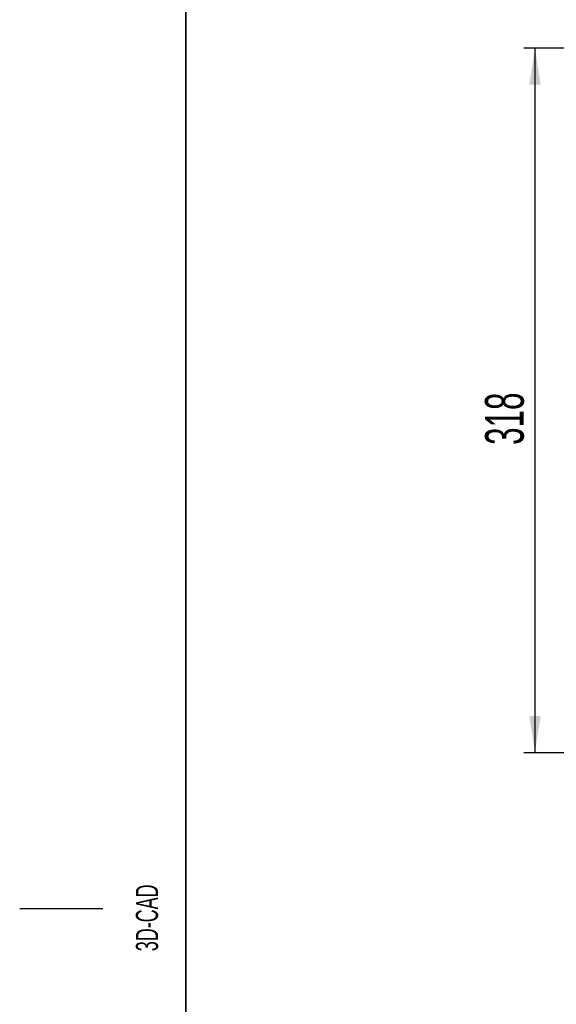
# Model space of a CAD drawing. Header units: millimetres. Extents: x 5 to 414, y 6 to 290.
# Tile 6 of 37: x 5 to 53, y 140 to 229. Entities that reach past the tile are written whole.
import ezdxf

# ---------------------------------------------------------------- set-up
doc = ezdxf.new("R2010")
doc.units = ezdxf.units.MM
doc.layers.add('SLD-0', color=7, linetype='Continuous')
doc.styles.add('SLDTEXTSTYLE0', font='TXT', dxfattribs={"width": 0.605})
doc.dimstyles.new('SLDDIMSTYLE1', dxfattribs={"dimtxt": 3.5, "dimasz": 3.302, "dimexe": 0, "dimexo": 0.0625, "dimgap": 0.875, "dimtad": 1, "dimlfac": 5, "dimrnd": 1e-09, "dimzin": 12, "dimdsep": 46, "dimtxsty": 'SLDTEXTSTYLE0', "dimsah": 1, "dimcen": 0.09, "dimadec": 0, "dimazin": 3, "dimtfac": 1, "dimtofl": 0, "dimtmove": 0, "dimatfit": 3, "dimfxl": 1, "dimfrac": 2, "dimtolj": 1, "dimtzin": 12, "dimarcsym": 0})

# ---------------------------------------------------------------- blocks, each defined once
blk = doc.blocks.new('_D_1')
at = {"layer": 'SLD-0'}
for p, q in [((66.101, 226.203), (50.543, 226.203)), ((51.543, 226.203), (51.543, 162.603)), ((66.101, 162.603), (50.543, 162.603))]:
    blk.add_line(p, q, dxfattribs=at)
for points in [[(51.543, 226.203), (51.035, 222.901), (52.051, 222.901)], [(51.543, 162.603), (52.051, 165.905), (51.035, 165.905)]]:
    blk.add_solid(points, dxfattribs=at)
at = {"layer": 'SLD-0', "insert": (47.032, 190.392), "char_height": 3.5, "attachment_point": 1, "rotation": 90, "style": 'SLDTEXTSTYLE0'}
blk.add_mtext('318', dxfattribs=at)

msp = doc.modelspace()

# ---------------------------------------------------------------- linework, layer by layer
at = {"layer": 'SLD-0', "lineweight": 35}
msp.add_line((20, 288.5), (20, 6), dxfattribs=at)
at = {"layer": 'SLD-0'}
msp.add_line((12.5, 148.5), (5, 148.5), dxfattribs=at)

# ---------------------------------------------------------------- texts
at = {"layer": 'SLD-0', "insert": (15.4939, 144.6806), "char_height": 2, "attachment_point": 1, "rotation": 90, "style": 'SLDTEXTSTYLE0'}
msp.add_mtext('3D-CAD', dxfattribs=at)

# ---------------------------------------------------------------- dimensions: what is measured, and where the dimension line sits
at = {"layer": 'SLD-0'}
dim = msp.add_linear_dim(base=(51.5434, 162.6025), p1=(66.1012, 226.2025), p2=(66.1012, 162.6025), angle=90, dimstyle='SLDDIMSTYLE1', dxfattribs=at)
dim.commit()
dim.dimension.update_dxf_attribs({"geometry": '_D_1', "text_midpoint": (51.5434, 194.4025), "dimtype": 160})

doc.saveas('drawing.dxf')
